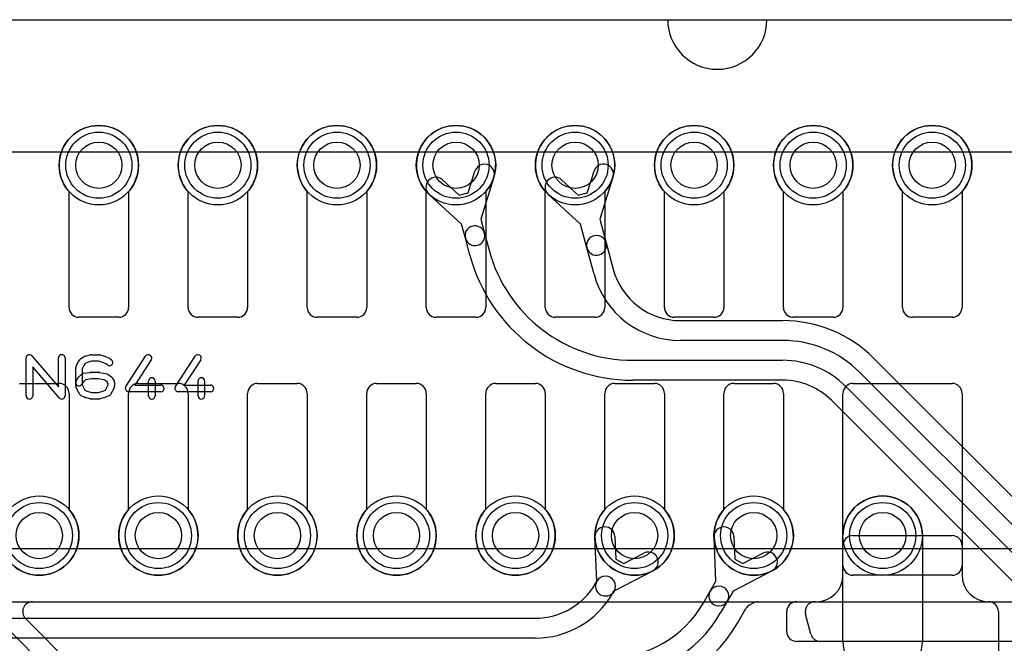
# Model space of a CAD drawing. Extents: x -3.9 to 29.3, y -3.9 to 20.
# Tile 35 of 37: x 12.1 to 19.5, y 15.3 to 20. Entities that reach past the tile are written whole.
import ezdxf

# ---------------------------------------------------------------- set-up
doc = ezdxf.new("R2010")
doc.units = 0
for name, color, linetype in [('Hole', 1, 'CONTINUOUS'), ('L1', 3, 'CONTINUOUS'), ('L2', 3, 'CONTINUOUS'), ('L3', 3, 'CONTINUOUS'), ('L4', 3, 'CONTINUOUS'), ('Outline', 7, 'CONTINUOUS'), ('PartsArea-A', 111, 'CONTINUOUS'), ('PartsArea-B', 111, 'CONTINUOUS'), ('PartsSilk-A', 221, 'CONTINUOUS'), ('Resist-A', 2, 'CONTINUOUS'), ('Resist-B', 2, 'CONTINUOUS')]:
    doc.layers.add(name, color=color, linetype=linetype)

msp = doc.modelspace()

# ---------------------------------------------------------------- linework, layer by layer
at = {"layer": 'Hole'}
for centre in [(12.7, 18.9), (13.6, 18.9), (14.5, 18.9), (15.4, 18.9), (16.3, 18.9), (17.2, 18.9), (18.1, 18.9), (19, 18.9), (12.25, 16.1), (13.15, 16.1), (14.05, 16.1), (14.95, 16.1), (15.85, 16.1), (16.75, 16.1), (17.65, 16.1), (18.625, 16.1)]:
    msp.add_circle(centre, 0.175, dxfattribs=at)
at = {"layer": 'L1'}
for p, q in [((12.475, 17.825), (12.475, 18.70157)), ((12.925, 18.70157), (12.925, 17.825)), ((13.375, 17.825), (13.375, 18.70157)), ((13.825, 18.70157), (13.825, 17.825)), ((14.275, 17.825), (14.275, 18.70157)), ((14.725, 18.70157), (14.725, 17.825)), ((15.175, 17.825), (15.175, 18.70157)), ((15.625, 18.70157), (15.625, 17.825)), ((16.075, 17.825), (16.075, 18.70157)), ((16.525, 18.70157), (16.525, 17.825)), ((16.975, 17.825), (16.975, 18.70157)), ((17.425, 18.70157), (17.425, 17.825)), ((17.875, 17.825), (17.875, 18.70157)), ((18.325, 18.70157), (18.325, 17.825)), ((18.775, 17.825), (18.775, 18.70157)), ((19.225, 18.70157), (19.225, 17.825)), ((12.85, 17.75), (12.55, 17.75)), ((13.75, 17.75), (13.45, 17.75)), ((14.65, 17.75), (14.35, 17.75)), ((15.55, 17.75), (15.25, 17.75)), ((16.45, 17.75), (16.15, 17.75)), ((17.35, 17.75), (17.05, 17.75)), ((18.25, 17.75), (17.95, 17.75)), ((19.15, 17.75), (18.85, 17.75)), ((12.1, 17.25), (12.4, 17.25)), ((13, 17.25), (13.3, 17.25)), ((13.9, 17.25), (14.2, 17.25)), ((14.8, 17.25), (15.1, 17.25)), ((15.7, 17.25), (16, 17.25)), ((16.6, 17.25), (16.9, 17.25)), ((17.5, 17.25), (17.8, 17.25)), ((18.4, 17.25), (19.15, 17.25)), ((12.475, 17.175), (12.475, 16.29843)), ((12.925, 16.29843), (12.925, 17.175)), ((13.375, 17.175), (13.375, 16.29843)), ((13.825, 16.29843), (13.825, 17.175)), ((14.275, 17.175), (14.275, 16.29843)), ((14.725, 16.29843), (14.725, 17.175)), ((15.175, 17.175), (15.175, 16.29843)), ((15.625, 16.29843), (15.625, 17.175)), ((16.075, 17.175), (16.075, 16.29843)), ((16.525, 16.29843), (16.525, 17.175)), ((16.975, 17.175), (16.975, 16.29843)), ((17.425, 16.29843), (17.425, 17.175)), ((17.875, 17.175), (17.875, 16.29843)), ((18.325, 15.875), (18.325, 17.175)), ((19.225, 17.175), (19.225, 15.875)), ((18.39997, 16.1), (19.15003, 16.1)), ((18.325, 15.8), (18.325, 16.02503)), ((19.225, 16.02503), (19.225, 15.8)), ((19.15, 15.8), (18.4, 15.8)), ((9.0761, 15.6), (21.52527, 15.6)), ((17.97497, 15.6), (18.125, 15.6)), ((19.425, 15.6), (19.62503, 15.6)), ((17.9, 15.37497), (17.9, 15.52503)), ((19.62503, 15.3), (17.97497, 15.3))]:
    msp.add_line(p, q, dxfattribs=at)
for centre in [(12.7, 18.9), (13.6, 18.9), (14.5, 18.9), (15.4, 18.9), (16.3, 18.9), (17.2, 18.9), (18.1, 18.9), (19, 18.9), (12.25, 16.1), (13.15, 16.1), (14.05, 16.1), (14.95, 16.1), (15.85, 16.1), (16.75, 16.1), (17.65, 16.1), (18.625, 16.1)]:
    msp.add_circle(centre, 0.3, dxfattribs=at)
for centre, radius, start, end in [((12.7, 18.9), 0.3, -41.409429, -138.590571), ((13.6, 18.9), 0.3, -41.409429, -138.590571), ((14.5, 18.9), 0.3, -41.409429, -138.590571), ((15.4, 18.9), 0.3, -41.409429, -138.590571), ((16.3, 18.9), 0.3, -41.409429, -138.590571), ((17.2, 18.9), 0.3, -41.409429, -138.590571), ((18.1, 18.9), 0.3, -41.409429, -138.590571), ((19, 18.9), 0.3, -41.409429, -138.590571), ((12.55, 17.825), 0.075, 180, -90), ((12.85, 17.825), 0.075, -90, 0), ((13.45, 17.825), 0.075, 180, -90), ((13.75, 17.825), 0.075, -90, 0), ((14.35, 17.825), 0.075, 180, -90), ((14.65, 17.825), 0.075, -90, 0), ((15.25, 17.825), 0.075, 180, -90), ((15.55, 17.825), 0.075, -90, 0), ((16.15, 17.825), 0.075, 180, -90), ((16.45, 17.825), 0.075, -90, 0), ((17.05, 17.825), 0.075, 180, -90), ((17.35, 17.825), 0.075, -90, 0), ((17.95, 17.825), 0.075, 180, -90), ((18.25, 17.825), 0.075, -90, 0), ((18.85, 17.825), 0.075, 180, -90), ((19.15, 17.825), 0.075, -90, 0), ((12.4, 17.175), 0.075, 0, 90), ((13, 17.175), 0.075, 90, 180), ((13.3, 17.175), 0.075, 0, 90), ((13.9, 17.175), 0.075, 90, 180), ((14.2, 17.175), 0.075, 0, 90), ((14.8, 17.175), 0.075, 90, 180), ((15.1, 17.175), 0.075, 0, 90), ((15.7, 17.175), 0.075, 90, 180), ((16, 17.175), 0.075, 0, 90), ((16.6, 17.175), 0.075, 90, 180), ((16.9, 17.175), 0.075, 0, 90), ((17.5, 17.175), 0.075, 90, 180), ((17.8, 17.175), 0.075, 0, 90), ((18.4, 17.175), 0.075, 90, 180), ((19.15, 17.175), 0.075, 0, 90), ((12.25, 16.1), 0.3, 138.590571, 41.409429), ((13.15, 16.1), 0.3, 138.590571, 41.409429), ((14.05, 16.1), 0.3, 138.590571, 41.409429), ((14.95, 16.1), 0.3, 138.590571, 41.409429), ((15.85, 16.1), 0.3, 138.590571, 41.409429), ((16.75, 16.1), 0.3, 138.590571, 41.409429), ((17.65, 16.1), 0.3, 138.590571, 41.409429), ((18.39997, 16.02503), 0.07497, 90, 180), ((19.15003, 16.02503), 0.07497, 0, 90), ((18.4, 15.875), 0.075, 180, -90), ((19.15, 15.875), 0.075, -90, 0), ((18.125, 15.8), 0.2, -90, 0), ((19.425, 15.8), 0.2, 180, -90), ((17.97497, 15.52503), 0.07497, 90, 180), ((17.97497, 15.37497), 0.07497, 180, -90)]:
    msp.add_arc(centre, radius, start, end, dxfattribs=at)
at = {"layer": 'L2'}
for p, q in [((18.325, 15.3), (18.325, 16.1)), ((18.925, 16.1), (18.925, 15.3)), ((3.87473, 15.6), (21.52527, 15.6))]:
    msp.add_line(p, q, dxfattribs=at)
msp.add_circle((18.625, 16.1), 0.3, dxfattribs=at)
for centre, start, end in [((18.625, 16.1), 0, 180), ((18.625, 15.3), 180, 0)]:
    msp.add_arc(centre, 0.3, start, end, dxfattribs=at)
at = {"layer": 'L3'}
for p, q in [((15.49203, 18.69201), (15.54314, 18.85515)), ((16.39202, 18.69198), (16.44314, 18.85515)), ((15.29846, 18.78959), (15.42431, 18.67384)), ((15.68628, 18.81031), (15.58678, 18.49268)), ((16.19845, 18.7896), (16.32429, 18.67385)), ((16.58628, 18.81031), (16.48677, 18.49269)), ((15.42431, 18.67384), (15.49203, 18.69201)), ((16.32429, 18.67385), (16.39202, 18.69198)), ((15.4419, 18.45387), (15.19692, 18.67919)), ((16.34189, 18.45386), (16.09691, 18.6792)), ((15.58678, 18.49268), (15.61529, 18.38627)), ((16.48677, 18.49269), (16.53467, 18.31392)), ((15.47041, 18.34745), (15.4419, 18.45387)), ((15.61529, 18.38627), (15.64945, 18.25881)), ((16.38979, 18.2751), (16.34189, 18.45386)), ((15.50456, 18.21999), (15.47041, 18.34745)), ((16.53467, 18.31392), (16.58821, 18.11412)), ((16.44332, 18.0753), (16.38979, 18.2751)), ((17.09532, 17.725), (17.86899, 17.725)), ((17.86899, 17.575), (17.09532, 17.575)), ((16.73611, 17.425), (17.86893, 17.425)), ((18.55841, 17.43943), (20.06443, 15.93341)), ((17.86893, 17.275), (16.73611, 17.275)), ((19.95836, 15.82734), (18.45235, 17.33337)), ((18.34624, 17.2273), (19.72729, 15.84623)), ((19.62123, 15.74017), (18.24017, 17.12123)), ((18.325, 15.3), (18.325, 16.1)), ((18.925, 16.1), (18.925, 15.3)), ((12.19931, 15.6), (19.42495, 15.6)), ((19.49995, 15.525), (19.49996, 12.4)), ((22.40766, 5.2106), (12.14628, 15.47197)), ((12.02877, 15.37729), (22.30156, 5.1045))]:
    msp.add_line(p, q, dxfattribs=at)
for centre in [(15.4, 18.9), (16.3, 18.9), (18.625, 16.1)]:
    msp.add_circle(centre, 0.3, dxfattribs=at)
for centre, radius, start, end in [((15.61471, 18.83273), 0.075, -17.393673, 162.606362), ((16.51471, 18.83273), 0.075, -17.393673, 162.60482), ((15.24769, 18.73439), 0.075, 47.393815, -132.607017), ((16.14768, 18.7344), 0.075, 47.393815, -132.608206), ((15.54285, 18.36686), 0.075, 14.999823, -165.001176), ((15.54285, 18.36686), 0.075, -165.000177, 14.999556), ((16.46223, 18.29451), 0.075, 14.999823, -164.998996), ((16.46223, 18.29451), 0.075, -165.000177, 14.999068), ((16.73611, 18.55), 1.125, -164.999, -90), ((16.73611, 18.55), 1.275, -164.999255, -90), ((17.09532, 18.25), 0.525, -164.999996, -90), ((17.09532, 18.25), 0.675, -165.000236, -90), ((17.86899, 16.75), 0.975, 45.000416, 90), ((17.86899, 16.75), 0.825, 45.000491, 90), ((17.86894, 16.75), 0.675, 45, 90.000849), ((17.86894, 16.75), 0.525, 45, 90.001091), ((18.625, 16.1), 0.3, 0, 180), ((12.19931, 15.525), 0.075, 90, -135), ((19.42495, 15.525), 0.075, 0, 90), ((18.625, 15.3), 0.3, 180, 0)]:
    msp.add_arc(centre, radius, start, end, dxfattribs=at)
at = {"layer": 'L4'}
for p, q in [((12.475, 17.825), (12.475, 18.70157)), ((12.925, 18.70157), (12.925, 17.825)), ((13.375, 17.825), (13.375, 18.70157)), ((13.825, 18.70157), (13.825, 17.825)), ((14.275, 17.825), (14.275, 18.70157)), ((14.725, 18.70157), (14.725, 17.825)), ((15.175, 17.825), (15.175, 18.70157)), ((15.625, 18.70157), (15.625, 17.825)), ((16.075, 17.825), (16.075, 18.70157)), ((16.525, 18.70157), (16.525, 17.825)), ((16.975, 17.825), (16.975, 18.70157)), ((17.425, 18.70157), (17.425, 17.825)), ((17.875, 17.825), (17.875, 18.70157)), ((18.325, 18.70157), (18.325, 17.825)), ((18.775, 17.825), (18.775, 18.70157)), ((19.225, 18.70157), (19.225, 17.825)), ((12.85, 17.75), (12.55, 17.75)), ((13.75, 17.75), (13.45, 17.75)), ((14.65, 17.75), (14.35, 17.75)), ((15.55, 17.75), (15.25, 17.75)), ((16.45, 17.75), (16.15, 17.75)), ((17.35, 17.75), (17.05, 17.75)), ((18.25, 17.75), (17.95, 17.75)), ((19.15, 17.75), (18.85, 17.75)), ((12.1, 17.25), (12.4, 17.25)), ((13, 17.25), (13.3, 17.25)), ((13.9, 17.25), (14.2, 17.25)), ((14.8, 17.25), (15.1, 17.25)), ((15.7, 17.25), (16, 17.25)), ((16.6, 17.25), (16.9, 17.25)), ((17.5, 17.25), (17.8, 17.25)), ((18.4, 17.25), (19.15, 17.25)), ((12.475, 17.175), (12.475, 16.29843)), ((12.925, 16.29843), (12.925, 17.175)), ((13.375, 17.175), (13.375, 16.29843)), ((13.825, 16.29843), (13.825, 17.175)), ((14.275, 17.175), (14.275, 16.29843)), ((14.725, 16.29843), (14.725, 17.175)), ((15.175, 17.175), (15.175, 16.29843)), ((15.625, 16.29843), (15.625, 17.175)), ((16.075, 17.175), (16.075, 16.29843)), ((16.525, 16.29843), (16.525, 17.175)), ((16.975, 17.175), (16.975, 16.29843)), ((17.425, 16.29843), (17.425, 17.175)), ((17.875, 17.175), (17.875, 16.29843)), ((18.325, 15.875), (18.325, 17.175)), ((19.225, 17.175), (19.225, 15.875)), ((16.46416, 15.75491), (16.45027, 16.08747)), ((16.60013, 16.09373), (16.60727, 15.9229)), ((17.36417, 15.75491), (17.35027, 16.08747)), ((17.50013, 16.09373), (17.50727, 15.92288)), ((18.39997, 16.1), (19.15003, 16.1)), ((18.325, 15.8), (18.325, 16.02503)), ((19.225, 16.02503), (19.225, 15.8)), ((16.668, 15.88784), (16.81951, 15.96707)), ((17.568, 15.88785), (17.7195, 15.96708)), ((16.60727, 15.9229), (16.668, 15.88784)), ((17.50727, 15.92288), (17.568, 15.88785)), ((16.88901, 15.83415), (16.59406, 15.67992)), ((17.78902, 15.83416), (17.49407, 15.67991)), ((19.15, 15.8), (18.4, 15.8)), ((16.45411, 15.73751), (16.46458, 15.75565)), ((17.32129, 15.68064), (17.36417, 15.75491)), ((16.59448, 15.68063), (16.58401, 15.66251)), ((17.26751, 15.5875), (17.32129, 15.68064)), ((17.49407, 15.67991), (17.45119, 15.60564)), ((17.45119, 15.60564), (17.39742, 15.5125)), ((17.62155, 15.57727), (17.64872, 15.59147)), ((17.68346, 15.6), (21.52527, 15.6)), ((18.11466, 15.6), (18.125, 15.6)), ((19.425, 15.6), (19.62503, 15.6)), ((17.52737, 15.4375), (17.59134, 15.5483)), ((18.08245, 15.35557), (18.04224, 15.50563)), ((9.9794, 15.475), (15.99944, 15.475)), ((15.99944, 15.325), (9.9794, 15.325)), ((19.62503, 15.3), (18.15487, 15.3))]:
    msp.add_line(p, q, dxfattribs=at)
for centre in [(12.7, 18.9), (13.6, 18.9), (14.5, 18.9), (15.4, 18.9), (16.3, 18.9), (17.2, 18.9), (18.1, 18.9), (19, 18.9), (12.25, 16.1), (13.15, 16.1), (14.05, 16.1), (14.95, 16.1), (15.85, 16.1), (16.75, 16.1), (17.65, 16.1), (18.625, 16.1)]:
    msp.add_circle(centre, 0.3, dxfattribs=at)
for centre, radius, start, end in [((12.7, 18.9), 0.3, -41.409429, -138.590571), ((13.6, 18.9), 0.3, -41.409429, -138.590571), ((14.5, 18.9), 0.3, -41.409429, -138.590571), ((15.4, 18.9), 0.3, -41.409429, -138.590571), ((16.3, 18.9), 0.3, -41.409429, -138.590571), ((17.2, 18.9), 0.3, -41.409429, -138.590571), ((18.1, 18.9), 0.3, -41.409429, -138.590571), ((19, 18.9), 0.3, -41.409429, -138.590571), ((12.55, 17.825), 0.075, 180, -90), ((12.85, 17.825), 0.075, -90, 0), ((13.45, 17.825), 0.075, 180, -90), ((13.75, 17.825), 0.075, -90, 0), ((14.35, 17.825), 0.075, 180, -90), ((14.65, 17.825), 0.075, -90, 0), ((15.25, 17.825), 0.075, 180, -90), ((15.55, 17.825), 0.075, -90, 0), ((16.15, 17.825), 0.075, 180, -90), ((16.45, 17.825), 0.075, -90, 0), ((17.05, 17.825), 0.075, 180, -90), ((17.35, 17.825), 0.075, -90, 0), ((17.95, 17.825), 0.075, 180, -90), ((18.25, 17.825), 0.075, -90, 0), ((18.85, 17.825), 0.075, 180, -90), ((19.15, 17.825), 0.075, -90, 0), ((12.4, 17.175), 0.075, 0, 90), ((13, 17.175), 0.075, 90, 180), ((13.3, 17.175), 0.075, 0, 90), ((13.9, 17.175), 0.075, 90, 180), ((14.2, 17.175), 0.075, 0, 90), ((14.8, 17.175), 0.075, 90, 180), ((15.1, 17.175), 0.075, 0, 90), ((15.7, 17.175), 0.075, 90, 180), ((16, 17.175), 0.075, 0, 90), ((16.6, 17.175), 0.075, 90, 180), ((16.9, 17.175), 0.075, 0, 90), ((17.5, 17.175), 0.075, 90, 180), ((17.8, 17.175), 0.075, 0, 90), ((18.4, 17.175), 0.075, 90, 180), ((19.15, 17.175), 0.075, 0, 90), ((12.25, 16.1), 0.3, 138.590571, 41.409429), ((13.15, 16.1), 0.3, 138.590571, 41.409429), ((14.05, 16.1), 0.3, 138.590571, 41.409429), ((14.95, 16.1), 0.3, 138.590571, 41.409429), ((15.85, 16.1), 0.3, 138.590571, 41.409429), ((16.75, 16.1), 0.3, 138.590571, 41.409429), ((17.65, 16.1), 0.3, 138.590571, 41.409429), ((16.5252, 16.0906), 0.075, 2.391987, -177.608137), ((17.4252, 16.0906), 0.075, 2.391987, -177.606523), ((18.39997, 16.02503), 0.07497, 90, 180), ((19.15003, 16.02503), 0.07497, 0, 90), ((16.85426, 15.90061), 0.075, -62.396241, 117.605561), ((17.75426, 15.90062), 0.075, -62.389472, 117.607742), ((18.4, 15.875), 0.075, 180, -90), ((19.15, 15.875), 0.075, -90, 0), ((16.52953, 15.71814), 0.075, -30.007343, 149.993744), ((18.125, 15.8), 0.2, -90, 0), ((19.425, 15.8), 0.2, 180, -90), ((15.99944, 16), 0.525, -90, -29.998691), ((16.52953, 15.71814), 0.075, 150.642663, -30.637524), ((17.38624, 15.64314), 0.075, -30.000728, 150.002032), ((15.99944, 16), 0.675, -90, -29.998946), ((17.38624, 15.64314), 0.075, 149.999272, -29.999225), ((16.55304, 16), 0.825, -90, -30.000033), ((17.65627, 15.51082), 0.07497, 117.586983, 150.004867), ((17.68345, 15.52503), 0.07497, 89.992358, 117.597296), ((18.11466, 15.52503), 0.07497, 90, -165.003603), ((16.55304, 16), 0.975, -90, -29.999846), ((16.55304, 16.00001), 1.12505, -90, -29.999132), ((18.15487, 15.37497), 0.07497, -165.003603, -90)]:
    msp.add_arc(centre, radius, start, end, dxfattribs=at)
at = {"layer": 'Outline'}
for p, q in [((8.4, 20), (17, 20)), ((17.75, 20), (20.75, 20))]:
    msp.add_line(p, q, dxfattribs=at)
msp.add_arc((17.375, 20), 0.375, 180, 0, dxfattribs=at)
at = {"layer": 'PartsArea-A'}
msp.add_line((3.7, 20), (21.7, 20), dxfattribs=at)
at = {"layer": 'PartsArea-B'}
msp.add_line((3.7, 20), (21.7, 20), dxfattribs=at)
at = {"layer": 'PartsSilk-A'}
for p, q in [((12.15, 17.15741), (12.15, 17.44259)), ((12.19398, 17.45886), (12.39444, 17.22499)), ((12.39444, 17.22499), (12.39444, 17.44259)), ((12.44444, 17.44259), (12.44444, 17.15741)), ((12.54389, 17.41315), (12.55778, 17.43167)), ((12.56504, 17.43818), (12.59004, 17.45299)), ((12.59591, 17.45552), (12.6348, 17.46663)), ((12.64517, 17.41759), (12.61275, 17.40833)), ((12.64167, 17.46759), (12.7, 17.46759)), ((12.6965, 17.41759), (12.64517, 17.41759)), ((12.73079, 17.40779), (12.6965, 17.41759)), ((12.70687, 17.46663), (12.74576, 17.45552)), ((12.74817, 17.45469), (12.77595, 17.44358)), ((12.78229, 17.43989), (12.79618, 17.42878)), ((12.90407, 17.22663), (13.05407, 17.45626)), ((13.09593, 17.42892), (12.97119, 17.23796)), ((13.27907, 17.22663), (13.42907, 17.45626)), ((13.47093, 17.42892), (13.34619, 17.23796)), ((12.40046, 17.14114), (12.2, 17.37501)), ((12.2, 17.37501), (12.2, 17.15741)), ((12.525, 17.23519), (12.525, 17.36481)), ((12.52692, 17.37442), (12.54081, 17.40776)), ((12.58577, 17.38565), (12.575, 17.35981)), ((12.575, 17.35981), (12.575, 17.24019)), ((12.5948, 17.39769), (12.58577, 17.38565)), ((12.61275, 17.40833), (12.5948, 17.39769)), ((12.75395, 17.39853), (12.73079, 17.40779)), ((12.76494, 17.38974), (12.75395, 17.39853)), ((12.5288, 17.27066), (12.54269, 17.29288)), ((12.54728, 17.29832), (12.57228, 17.32054)), ((12.59985, 17.27814), (12.58318, 17.26333)), ((12.58541, 17.32661), (12.63819, 17.33402)), ((12.64342, 17.28426), (12.59985, 17.27814)), ((12.64167, 17.33426), (12.7, 17.33426)), ((12.69752, 17.28426), (12.64342, 17.28426)), ((12.74517, 17.27473), (12.69752, 17.28426)), ((12.7049, 17.33377), (12.76046, 17.32266)), ((12.76187, 17.26236), (12.74517, 17.27473)), ((12.77044, 17.31824), (12.79544, 17.29972)), ((12.80176, 17.29287), (12.81564, 17.27065)), ((13.075, 17.15741), (13.075, 17.26852)), ((13.125, 17.26852), (13.125, 17.15741)), ((13.45, 17.15741), (13.45, 17.26852)), ((13.5, 17.26852), (13.5, 17.15741)), ((12.54081, 17.19224), (12.52692, 17.22558)), ((12.58318, 17.26333), (12.5712, 17.24416)), ((12.575, 17.24019), (12.58618, 17.21336)), ((12.58618, 17.21336), (12.59492, 17.19937)), ((12.59492, 17.19937), (12.61133, 17.19208)), ((12.73079, 17.19221), (12.7498, 17.19981)), ((12.7498, 17.19981), (12.75827, 17.21336)), ((12.75827, 17.21336), (12.76944, 17.24019)), ((12.76944, 17.25024), (12.76187, 17.26236)), ((12.76944, 17.24019), (12.76944, 17.25024)), ((12.81752, 17.22558), (12.80364, 17.19224)), ((12.81944, 17.25741), (12.81944, 17.23519)), ((12.97119, 17.23796), (13.16944, 17.23796)), ((13.34619, 17.23796), (13.54444, 17.23796)), ((12.55658, 17.16638), (12.54269, 17.1886)), ((12.59263, 17.14567), (12.56763, 17.15678)), ((12.6348, 17.13337), (12.59591, 17.14448)), ((12.61133, 17.19208), (12.64517, 17.18241)), ((12.7, 17.13241), (12.64167, 17.13241)), ((12.64517, 17.18241), (12.6965, 17.18241)), ((12.6965, 17.18241), (12.73079, 17.19221)), ((12.74576, 17.14448), (12.70687, 17.13337)), ((12.77595, 17.15642), (12.74817, 17.14531)), ((12.80176, 17.1886), (12.78787, 17.16638)), ((13.16944, 17.18796), (12.925, 17.18796)), ((13.54444, 17.18796), (13.3, 17.18796))]:
    msp.add_line(p, q, dxfattribs=at)
for centre, start, end in [((12.175, 17.44259), 40.603781, 180), ((12.41944, 17.44259), 0, 180), ((12.57778, 17.41667), 120.637524, 143.130102), ((12.60278, 17.43148), 105.948544, 120.637524), ((12.64167, 17.44259), 90, 105.948544), ((12.7, 17.44259), 74.051456, 90), ((12.73889, 17.43148), 68.207103, 74.051456), ((12.78056, 17.40926), -128.666967, 51.345223), ((12.76667, 17.42037), 51.333033, 68.207103), ((13.075, 17.44259), -33.149737, 146.846436), ((13.45, 17.44259), -33.149737, 146.846436), ((12.55, 17.36481), 157.394238, 180), ((12.56389, 17.39815), 143.130102, 157.394238), ((12.55, 17.25741), 147.994617, -32.010019), ((12.56389, 17.27963), 131.627831, 147.994617), ((12.58889, 17.30185), 98.000474, 131.62783), ((12.64167, 17.30926), 90, 98.000474), ((12.7, 17.30926), 78.694563, 90), ((12.75556, 17.29815), 53.473873, 78.694563), ((12.78056, 17.27963), 31.985944, 53.473873), ((12.79444, 17.25741), 0, 31.985944), ((13.1, 17.26852), 0, 180), ((13.475, 17.26852), 0, 180), ((12.55, 17.23519), 180, -157.394238), ((12.79444, 17.23519), -22.605762, 0), ((12.925, 17.21296), 146.850263, -90), ((13.16944, 17.21296), -90, 90), ((13.3, 17.21296), 146.850263, -90), ((13.54444, 17.21296), -90, 90), ((12.175, 17.15741), 180, 0), ((12.41944, 17.15741), -139.396219, 0), ((12.56389, 17.20185), -157.394238, -147.994617), ((12.57778, 17.17963), -147.994617, -113.950855), ((12.60278, 17.16852), -113.950855, -105.948544), ((12.64167, 17.15741), -105.948544, -90), ((12.7, 17.15741), -90, -74.051456), ((12.73889, 17.16852), -74.051456, -68.207103), ((12.76667, 17.17963), -68.207103, -32.005383), ((12.78056, 17.20185), -32.005383, -22.605762), ((13.1, 17.15741), 180, 0), ((13.475, 17.15741), 180, 0)]:
    msp.add_arc(centre, 0.025, start, end, dxfattribs=at)
at = {"layer": 'Resist-A'}
for p, q in [((5.775, 19), (19.625, 19)), ((19.625, 16), (5.775, 16))]:
    msp.add_line(p, q, dxfattribs=at)
for centre in [(12.7, 18.9), (13.6, 18.9), (14.5, 18.9), (15.4, 18.9), (16.3, 18.9), (17.2, 18.9), (18.1, 18.9), (19, 18.9), (12.25, 16.1), (13.15, 16.1), (14.05, 16.1), (14.95, 16.1), (15.85, 16.1), (16.75, 16.1), (17.65, 16.1), (18.625, 16.1)]:
    msp.add_circle(centre, 0.25, dxfattribs=at)
at = {"layer": 'Resist-B'}
for p, q in [((5.775, 19), (19.625, 19)), ((19.625, 16), (5.775, 16))]:
    msp.add_line(p, q, dxfattribs=at)
for centre in [(12.7, 18.9), (13.6, 18.9), (14.5, 18.9), (15.4, 18.9), (16.3, 18.9), (17.2, 18.9), (18.1, 18.9), (19, 18.9), (12.25, 16.1), (13.15, 16.1), (14.05, 16.1), (14.95, 16.1), (15.85, 16.1), (16.75, 16.1), (17.65, 16.1), (18.625, 16.1)]:
    msp.add_circle(centre, 0.25, dxfattribs=at)

doc.saveas('drawing.dxf')
